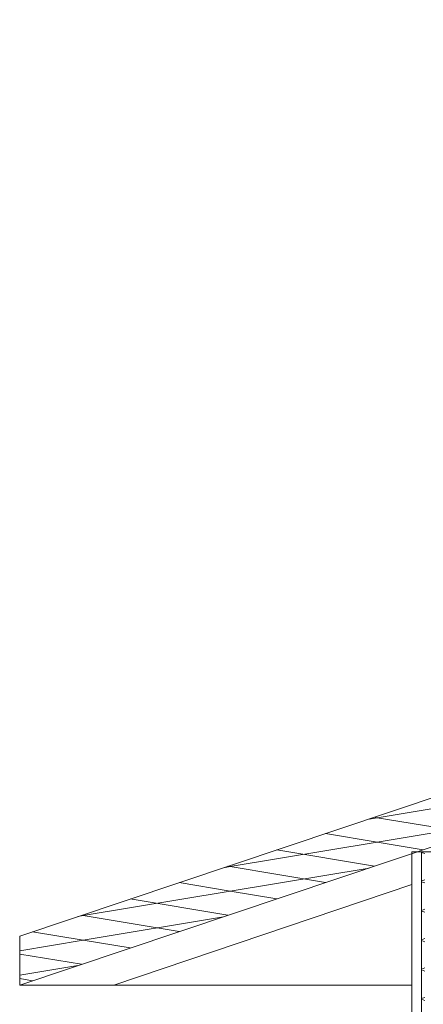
# Model space of a CAD drawing. Header units: millimetres. Extents: x 3311 to 117041, y -19950 to 21829.
# Tile 28 of 68: x 20570 to 21394, y 19819 to 21829. Entities that reach past the tile are written whole.
import ezdxf

# ---------------------------------------------------------------- set-up
doc = ezdxf.new("R2010")
doc.units = ezdxf.units.MM
doc.header["$MEASUREMENT"] = 0
doc.layers.add('01-STR_Dalles toitures.ARCHI', color=7, linetype='Continuous')
doc.layers.add('01-STR_Murs extérieurs.ARCHI', color=7, linetype='Continuous')

# ---------------------------------------------------------------- blocks, each defined once
blk = doc.blocks.new('*X124')
at = {"layer": '01-STR_Murs extérieurs.ARCHI', "color": 7, "linetype": 'Continuous', "lineweight": 5}
for p, q in [((21397.4, 20126.8), (21390.4, 20129.2)), ((21390.4, 20070.8), (21397.4, 20073.2)), ((21397.4, 20066.8), (21390.4, 20069.2)), ((21390.4, 20010.8), (21397.4, 20013.2)), ((21397.4, 20006.8), (21390.4, 20009.2)), ((21390.4, 19950.8), (21397.4, 19953.2)), ((21397.4, 19946.8), (21390.4, 19949.2)), ((21390.4, 19890.8), (21397.4, 19893.2)), ((21397.4, 19886.8), (21390.4, 19889.2)), ((21390.4, 19830.8), (21397.4, 19833.2)), ((21397.4, 19826.8), (21390.4, 19829.2))]:
    blk.add_line(p, q, dxfattribs=at)
blk = doc.blocks.new('Élément de coupe_105_1')
at = {"layer": '01-STR_Murs extérieurs.ARCHI', "color": 7, "linetype": 'Continuous', "lineweight": 5}
for p, q in [((21370.4, 20130), (21370.4, 17070)), ((21390.4, 20130), (21390.4, 16810))]:
    blk.add_line(p, q, dxfattribs=at)
at = {"layer": '01-STR_Murs extérieurs.ARCHI', "color": 7, "linetype": 'Continuous', "lineweight": 5, "flags": 128}
blk.add_lwpolyline([(21490.4, 20130), (21390.4, 20130), (21370.4, 20130)], dxfattribs=at)
at = {"layer": '01-STR_Murs extérieurs.ARCHI', "lineweight": 0}
blk.add_blockref('*X124', (0, 0), dxfattribs=at)
blk = doc.blocks.new('*X259')
at = {"layer": '01-STR_Dalles toitures.ARCHI', "color": 7, "linetype": 'Continuous', "lineweight": 5}
for p, q in [((21600, 20250), (21300, 20200)), ((21300, 20200), (21283.4, 20197.2)), ((21294.4, 20200.9), (21300, 20200)), ((21300, 20200), (21493.8, 20167.7)), ((21580.5, 20196.7), (21300, 20150)), ((21194.8, 20167.5), (21300, 20150)), ((21300, 20150), (21000, 20100)), ((21300, 20150), (21394.1, 20134.3)), ((21095.1, 20134.2), (21294.4, 20100.9)), ((21000, 20100), (20986.4, 20097.7)), ((20995.4, 20100.8), (21000, 20100)), ((21000, 20100), (21194.8, 20067.5)), ((21283.4, 20097.2), (21000, 20050)), ((20895.7, 20067.4), (21000, 20050)), ((21000, 20050), (20700, 20000)), ((21000, 20050), (21095.1, 20034.2)), ((20796.1, 20034), (20995.4, 20000.8)), ((20700, 20000), (20689.3, 19998.2)), ((20696.4, 20000.6), (20700, 20000)), ((20700, 20000), (20895.7, 19967.4)), ((20986.4, 19997.7), (20700, 19950)), ((20596.7, 19967.2), (20700, 19950)), ((20700, 19950), (20570.3, 19928.4)), ((20700, 19950), (20796.1, 19934)), ((20570.3, 19921.6), (20696.4, 19900.6)), ((20689.3, 19898.2), (20570.3, 19878.4)), ((20570.3, 19871.6), (20596.7, 19867.2))]:
    blk.add_line(p, q, dxfattribs=at)
blk = doc.blocks.new('Élément de coupe_237_1')
at = {"layer": '01-STR_Dalles toitures.ARCHI', "color": 8, "linetype": 'Continuous', "lineweight": 5}
for p, q in [((26155.2, 21829.2), (20570.3, 19958.4)), ((26155.2, 21729.2), (20570.3, 19858.4)), ((20570.3, 19958.4), (20570.3, 19858.4))]:
    blk.add_line(p, q, dxfattribs=at)
at = {"layer": '01-STR_Dalles toitures.ARCHI', "color": 7, "linetype": 'Continuous', "lineweight": 5}
for p, q in [((21370.4, 20063.3), (20762.4, 19858.4)), ((20570.3, 19858.4), (20762.4, 19858.4)), ((20762.4, 19858.4), (21370.4, 19858.4))]:
    blk.add_line(p, q, dxfattribs=at)
at = {"layer": '01-STR_Dalles toitures.ARCHI', "lineweight": 0}
blk.add_blockref('*X259', (0, 0), dxfattribs=at)

msp = doc.modelspace()

# ---------------------------------------------------------------- block references
at = {"layer": '01-STR_Dalles toitures.ARCHI', "lineweight": 0}
msp.add_blockref('Élément de coupe_237_1', (0, 0), dxfattribs=at)
at = {"layer": '01-STR_Murs extérieurs.ARCHI', "lineweight": 0}
msp.add_blockref('Élément de coupe_105_1', (0, 0), dxfattribs=at)

doc.saveas('drawing.dxf')
